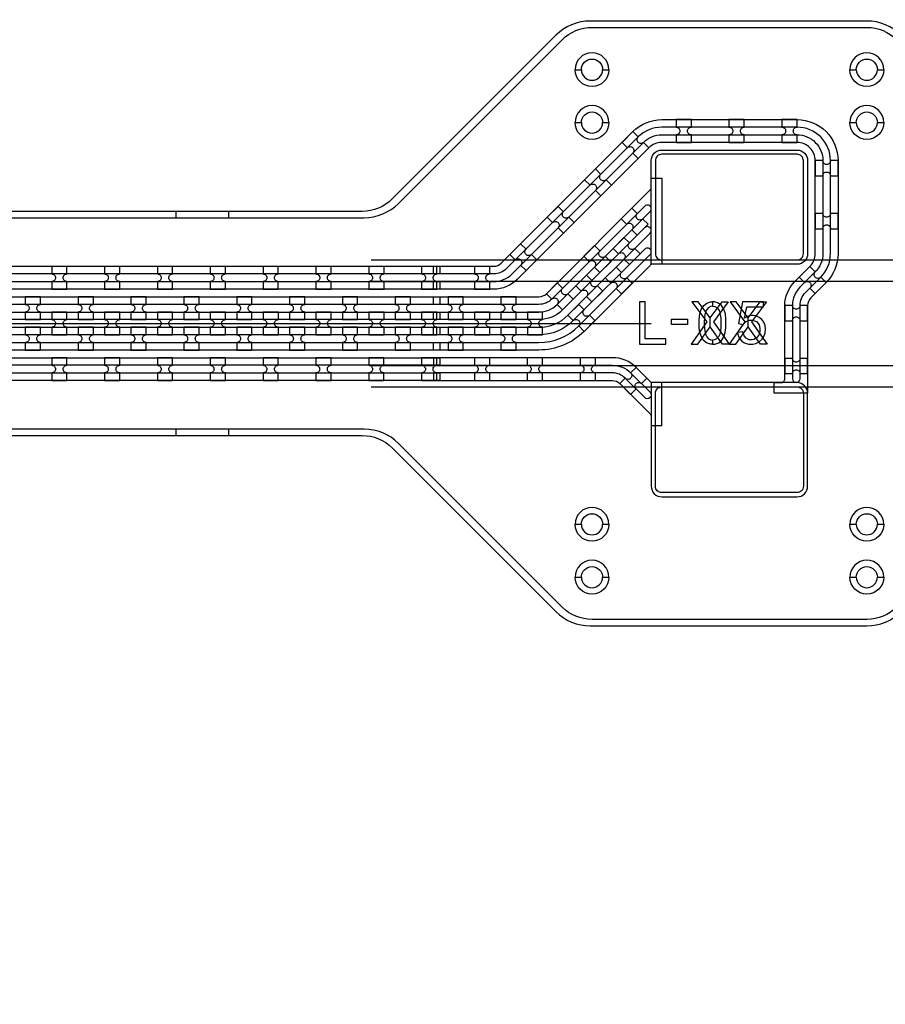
# Model space of a CAD drawing. Extents: x -63500 to 63500, y -63500 to 63500.
# Tile 76 of 256: x 17013 to 21107, y -24870 to -20213. Entities that reach past the tile are written whole.
import ezdxf

# ---------------------------------------------------------------- set-up
doc = ezdxf.new("R2010")
doc.units = 13
doc.header["$MEASUREMENT"] = 0
for name, color, linetype in [('1_Metal', 2, 'Continuous'), ('2_Electrodes', 5, 'Continuous'), ('3_Outline', 4, 'Continuous')]:
    doc.layers.add(name, color=color, linetype=linetype)

msp = doc.modelspace()

# ---------------------------------------------------------------- linework, layer by layer
for p, q in [((18674.8, -21349.7), (24020.7, -21349.7)), ((18674.8, -21449.7), (24413.2, -21449.7)), ((500, -21649.7), (19000, -21649.7)), ((19000, -21649.7), (20000, -21649.7)), ((24413.2, -21849.7), (18674.8, -21849.7)), ((18674.8, -21949.7), (23957.7, -21949.7))]:
    msp.add_line(p, q)
for points in [[(20192.7, -21547.6), (20262.5, -21642.8), (20188.5, -21747.6), (20220.2, -21747.6), (20278.6, -21665.7), (20278.6, -21622.9), (20222.1, -21547.6), (20192.7, -21547.6)], [(20364.5, -21547.6), (20294.7, -21642.8), (20368.8, -21747.6), (20337.1, -21747.6), (20278.6, -21665.7), (20278.6, -21622.9), (20335.2, -21547.6), (20364.5, -21547.6)], [(20373, -21547.6), (20442.8, -21642.8), (20368.8, -21747.6), (20400.4, -21747.6), (20458.9, -21665.7), (20458.9, -21622.9), (20402.3, -21547.6), (20373, -21547.6)], [(20544.8, -21547.6), (20475, -21642.8), (20549, -21747.6), (20517.4, -21747.6), (20458.9, -21665.7), (20458.9, -21622.9), (20515.5, -21547.6), (20544.8, -21547.6)]]:
    msp.add_lwpolyline(points, close=True)
for radius in [50000, 47500, 45000]:
    msp.add_circle((0, 0), radius)
at = {"layer": '1_Metal'}
for points in [[(-50000, 0, 1), (50000, 0), (51000, 0, -1), (-51000, 0)], [(18970, -21379.7), (19254.9, -21379.7, 0.198912), (19290.3, -21365.1), (19912.8, -20742.5, -0.198912), (20050, -20685.7), (20690, -20685.7, -0.414214), (20884, -20879.7), (20884, -21319.7, -0.198912), (20827.2, -21456.9), (20754.6, -21529.4, 0.198912), (20740, -21564.8), (20740, -21979.7), (20582, -21979.7), (20582, -21929.7), (20614, -21929.7, 0.414214), (20632, -21911.7), (20632, -21564.8, -0.198912), (20678.3, -21453), (20750.8, -21380.5, 0.198912), (20776, -21319.7), (20776, -20879.7, 0.414214), (20690, -20793.7), (20050, -20793.7, 0.198912), (19989.2, -20818.9), (19366.7, -21441.4, -0.198912), (19254.9, -21487.7), (18970, -21487.7), (18970, -21451.7), (19254.9, -21451.7, 0.198912), (19341.2, -21416), (19963.7, -20793.4, -0.198912), (20050, -20757.7), (20690, -20757.7, -0.414214), (20812, -20879.7), (20812, -21319.7, -0.198912), (20776.3, -21406), (20703.7, -21478.5, 0.198912), (20668, -21564.8), (20668, -21911.7, 1), (20704, -21911.7), (20704, -21564.8, -0.198912), (20729.2, -21504), (20801.7, -21431.4, 0.198912), (20848, -21319.7), (20848, -20879.7, 0.414214), (20690, -20721.7), (20050, -20721.7, 0.198912), (19938.3, -20768), (19315.7, -21390.5, -0.198912), (19254.9, -21415.7), (18970, -21415.7)], [(20190, -20685.7), (20118, -20685.7), (20118, -20721.7, -0.414214), (20136, -20739.7), (20136, -20739.7, -0.414214), (20118, -20757.7), (20118, -20793.7), (20190, -20793.7), (20190, -20757.7, -0.414214), (20172, -20739.7), (20172, -20739.7, -0.414214), (20190, -20721.7)], [(20440, -20685.7), (20368, -20685.7), (20368, -20721.7, -0.414214), (20386, -20739.7), (20386, -20739.7, -0.414214), (20368, -20757.7), (20368, -20793.7), (20440, -20793.7), (20440, -20757.7, -0.414214), (20422, -20739.7), (20422, -20739.7, -0.414214), (20440, -20721.7)], [(20690, -20685.7), (20618, -20685.7), (20618, -20721.7, -0.414214), (20636, -20739.7), (20636, -20739.7, -0.414214), (20618, -20757.7), (20618, -20793.7), (20690, -20793.7), (20690, -20757.7, -0.414214), (20672, -20739.7), (20672, -20739.7, -0.414214), (20690, -20721.7)], [(19912.8, -20742.5), (19861.9, -20793.4), (19887.4, -20818.9, -0.414214), (19912.8, -20818.9), (19912.8, -20818.9, -0.414214), (19912.8, -20844.3), (19938.3, -20869.8), (19989.2, -20818.9), (19963.7, -20793.4, -0.414214), (19938.3, -20793.4), (19938.3, -20793.4, -0.414214), (19938.3, -20768)], [(20690, -21369.7), (20000, -21369.7), (20000, -20879.7, -0.414214), (20050, -20829.7), (20690, -20829.7, -0.414214), (20740, -20879.7), (20740, -21319.7, -0.414214)], [(20884, -20951.7), (20884, -20879.7), (20848, -20879.7, -0.414214), (20830, -20897.7), (20830, -20897.7, -0.414214), (20812, -20879.7), (20776, -20879.7), (20776, -20951.7), (20812, -20951.7, -0.414214), (20830, -20933.7), (20830, -20933.7, -0.414214), (20848, -20951.7)], [(19736, -20919.3), (19685.1, -20970.2), (19710.6, -20995.7, -0.414214), (19736, -20995.7), (19736, -20995.7, -0.414214), (19736, -21021.1), (19761.5, -21046.6), (19812.4, -20995.7), (19787, -20970.2, -0.414214), (19761.5, -20970.2), (19761.5, -20970.2, -0.414214), (19761.5, -20944.7)], [(19969.3, -21095), (19529.7, -21534.5, -0.198912), (19468.9, -21559.7), (18970, -21559.7), (18970, -21523.7), (19468.9, -21523.7, 0.198912), (19504.3, -21509.1), (19994.7, -21018.6, 0.198912), (20000, -21005.9), (20000, -20963.3), (20050, -20963.3), (20050, -21369.7), (20007.5, -21369.7, 0.198912), (19994.7, -21375), (19682.5, -21687.2, -0.198912), (19468.9, -21775.7), (18970, -21775.7), (18970, -21739.7), (19468.9, -21739.7, 0.198912), (19657, -21661.8), (19994.7, -21324.1, 1.000004), (19969.3, -21298.6), (19631.5, -21636.3, -0.198912), (19468.9, -21703.7), (18970, -21703.7), (18970, -21667.7), (19468.9, -21667.7, 0.198912), (19606.1, -21610.9), (19994.7, -21222.2, 1.000004), (19969.3, -21196.8), (19580.6, -21585.4, -0.198912), (19468.9, -21631.7), (18970, -21631.7), (18970, -21595.7), (19468.9, -21595.7, 0.198912), (19555.2, -21560), (19994.7, -21120.4, 1.000005)], [(19559.3, -21096.1), (19508.4, -21147), (19533.8, -21172.4, -0.414214), (19559.3, -21172.4), (19559.3, -21172.4, -0.414214), (19559.3, -21197.9), (19584.7, -21223.3), (19635.6, -21172.4), (19610.2, -21147, -0.414214), (19584.7, -21147), (19584.7, -21147, -0.414214), (19584.7, -21121.5)], [(19934.2, -21231.9), (19985.1, -21181), (19959.6, -21155.5, -0.414214), (19934.2, -21155.5), (19934.2, -21155.5, -0.414214), (19934.2, -21130), (19908.7, -21104.6), (19857.8, -21155.5), (19883.3, -21181, -0.414214), (19908.7, -21181), (19908.7, -21181, -0.414214), (19908.7, -21206.4), (19934.2, -21231.9)], [(20884, -21201.7), (20884, -21129.7), (20848, -21129.7, -0.414214), (20830, -21147.7), (20830, -21147.7, -0.414214), (20812, -21129.7), (20776, -21129.7), (20776, -21201.7), (20812, -21201.7, -0.414214), (20830, -21183.7), (20830, -21183.7, -0.414214), (20848, -21201.7)], [(19382.5, -21272.8), (19331.6, -21323.8), (19357, -21349.2, -0.414214), (19382.5, -21349.2), (19382.5, -21349.2, -0.414214), (19382.5, -21374.7), (19407.9, -21400.1), (19458.9, -21349.2), (19433.4, -21323.8, -0.414214), (19407.9, -21323.8), (19407.9, -21323.8, -0.414214), (19407.9, -21298.3)], [(19896.7, -21371.2), (19947.6, -21320.3), (19922.2, -21294.8, -0.414214), (19896.7, -21294.8), (19896.7, -21294.8, -0.414214), (19896.7, -21269.3), (19871.2, -21243.9), (19820.3, -21294.8), (19845.8, -21320.3, -0.414214), (19871.2, -21320.3), (19871.2, -21320.3, -0.414214), (19871.2, -21345.7), (19896.7, -21371.2)], [(19757.4, -21408.6), (19808.3, -21357.7), (19782.9, -21332.3, -0.414214), (19757.4, -21332.3), (19757.4, -21332.3, -0.414214), (19757.4, -21306.8), (19731.9, -21281.4), (19681, -21332.3), (19706.5, -21357.7, -0.414214), (19731.9, -21357.7), (19731.9, -21357.7, -0.414214), (19731.9, -21383.2), (19757.4, -21408.6)], [(17236.1, -21379.8), (17164.1, -21379.8), (17164.1, -21415.8, -0.414214), (17182.1, -21433.8), (17182.1, -21433.8, -0.414214), (17164.1, -21451.8), (17164.1, -21487.8), (17236.1, -21487.8), (17236.1, -21451.8, -0.414214), (17218.1, -21433.8), (17218.1, -21433.8, -0.414214), (17236.1, -21415.8)], [(17486.1, -21379.8), (17414.1, -21379.8), (17414.1, -21415.8, -0.414214), (17432.1, -21433.8), (17432.1, -21433.8, -0.414214), (17414.1, -21451.8), (17414.1, -21487.8), (17486.1, -21487.8), (17486.1, -21451.8, -0.414214), (17468.1, -21433.8), (17468.1, -21433.8, -0.414214), (17486.1, -21415.8)], [(17736.1, -21379.8), (17664.1, -21379.8), (17664.1, -21415.8, -0.414214), (17682.1, -21433.8), (17682.1, -21433.8, -0.414214), (17664.1, -21451.8), (17664.1, -21487.8), (17736.1, -21487.8), (17736.1, -21451.8, -0.414214), (17718.1, -21433.8), (17718.1, -21433.8, -0.414214), (17736.1, -21415.8)], [(17986.1, -21379.8), (17914.1, -21379.8), (17914.1, -21415.8, -0.414214), (17932.1, -21433.8), (17932.1, -21433.8, -0.414214), (17914.1, -21451.8), (17914.1, -21487.8), (17986.1, -21487.8), (17986.1, -21451.8, -0.414214), (17968.1, -21433.8), (17968.1, -21433.8, -0.414214), (17986.1, -21415.8)], [(18236.1, -21379.8), (18164.1, -21379.8), (18164.1, -21415.8, -0.414214), (18182.1, -21433.8), (18182.1, -21433.8, -0.414214), (18164.1, -21451.8), (18164.1, -21487.8), (18236.1, -21487.8), (18236.1, -21451.8, -0.414214), (18218.1, -21433.8), (18218.1, -21433.8, -0.414214), (18236.1, -21415.8)], [(18486.1, -21379.8), (18414.1, -21379.8), (18414.1, -21415.8, -0.414214), (18432.1, -21433.8), (18432.1, -21433.8, -0.414214), (18414.1, -21451.8), (18414.1, -21487.8), (18486.1, -21487.8), (18486.1, -21451.8, -0.414214), (18468.1, -21433.8), (18468.1, -21433.8, -0.414214), (18486.1, -21415.8)], [(18736.1, -21379.8), (18664.1, -21379.8), (18664.1, -21415.8, -0.414214), (18682.1, -21433.8), (18682.1, -21433.8, -0.414214), (18664.1, -21451.8), (18664.1, -21487.8), (18736.1, -21487.8), (18736.1, -21451.8, -0.414214), (18718.1, -21433.8), (18718.1, -21433.8, -0.414214), (18736.1, -21415.8)], [(18986.1, -21379.8), (18914.1, -21379.8), (18914.1, -21415.8, -0.414214), (18932.1, -21433.8), (18932.1, -21433.8, -0.414214), (18914.1, -21451.8), (18914.1, -21487.8), (18986.1, -21487.8), (18986.1, -21451.8, -0.414214), (18968.1, -21433.8), (18968.1, -21433.8, -0.414214), (18986.1, -21415.8)], [(19236.1, -21379.8), (19164.1, -21379.8), (19164.1, -21415.8, -0.414214), (19182.1, -21433.8), (19182.1, -21433.8, -0.414214), (19164.1, -21451.8), (19164.1, -21487.8), (19236.1, -21487.8), (19236.1, -21451.8, -0.414214), (19218.1, -21433.8), (19218.1, -21433.8, -0.414214), (19236.1, -21415.8)], [(19782.9, -21434.1), (19808.3, -21459.6, -0.414214), (19833.8, -21459.6), (19833.8, -21459.6, -0.414214), (19833.8, -21485), (19859.2, -21510.5), (19910.1, -21459.6), (19884.7, -21434.1, -0.414214), (19859.2, -21434.1), (19859.2, -21434.1, -0.414214), (19859.2, -21408.6), (19833.8, -21383.2)], [(20699.9, -21431.4), (20725.4, -21456.9, -0.414214), (20750.8, -21456.9), (20750.8, -21456.9, -0.414214), (20750.8, -21482.3), (20776.3, -21507.8), (20827.2, -21456.9), (20801.7, -21431.4, -0.414214), (20776.3, -21431.4), (20776.3, -21431.4, -0.414214), (20776.3, -21406), (20750.8, -21380.5)], [(19580.6, -21585.4), (19631.5, -21534.5), (19606.1, -21509.1, -0.414214), (19580.6, -21509.1), (19580.6, -21509.1, -0.414214), (19580.6, -21483.6), (19555.2, -21458.1), (19504.3, -21509.1), (19529.7, -21534.5, -0.414214), (19555.2, -21534.5), (19555.2, -21534.5, -0.414214), (19555.2, -21560), (19580.6, -21585.4)], [(19719.9, -21547.9), (19770.8, -21497), (19745.4, -21471.6, -0.414214), (19719.9, -21471.6), (19719.9, -21471.6, -0.414214), (19719.9, -21446.1), (19694.5, -21420.7), (19643.6, -21471.6), (19669, -21497, -0.414214), (19694.5, -21497), (19694.5, -21497, -0.414214), (19694.5, -21522.5), (19719.9, -21547.9)], [(19000, -21559.7), (-7984, -21559.7, 0.414214), (-9824, -23399.7), (-9824, -23899.7, 0.414214), (-7984, -25739.7), (-6752, -25739.7, 0.414214), (-6734, -25721.7), (-6734, -25721.7), (-6703.4, -25721.7), (-6703.4, -25791.9), (-6733.4, -25791.9, 0.384752), (-6751.3, -25775.7), (-7984, -25775.7, -0.414214), (-9860, -23899.7), (-9860, -23399.7, -0.414214), (-7984, -21523.7), (19000, -21523.7)], [(17039.2, -21631.8), (17111.2, -21631.8), (17111.2, -21595.8, -0.414214), (17093.2, -21577.8), (17093.2, -21577.8, -0.414214), (17111.2, -21559.8), (17111.2, -21523.8), (17039.2, -21523.8), (17039.2, -21559.8, -0.414214), (17057.2, -21577.8), (17057.2, -21577.8, -0.414214), (17039.2, -21595.8), (17039.2, -21631.8)], [(17289.2, -21631.8), (17361.2, -21631.8), (17361.2, -21595.8, -0.414214), (17343.2, -21577.8), (17343.2, -21577.8, -0.414214), (17361.2, -21559.8), (17361.2, -21523.8), (17289.2, -21523.8), (17289.2, -21559.8, -0.414214), (17307.2, -21577.8), (17307.2, -21577.8, -0.414214), (17289.2, -21595.8), (17289.2, -21631.8)], [(17539.2, -21631.8), (17611.2, -21631.8), (17611.2, -21595.8, -0.414214), (17593.2, -21577.8), (17593.2, -21577.8, -0.414214), (17611.2, -21559.8), (17611.2, -21523.8), (17539.2, -21523.8), (17539.2, -21559.8, -0.414214), (17557.2, -21577.8), (17557.2, -21577.8, -0.414214), (17539.2, -21595.8), (17539.2, -21631.8)], [(17789.2, -21631.8), (17861.2, -21631.8), (17861.2, -21595.8, -0.414214), (17843.2, -21577.8), (17843.2, -21577.8, -0.414214), (17861.2, -21559.8), (17861.2, -21523.8), (17789.2, -21523.8), (17789.2, -21559.8, -0.414214), (17807.2, -21577.8), (17807.2, -21577.8, -0.414214), (17789.2, -21595.8), (17789.2, -21631.8)], [(18039.2, -21631.8), (18111.2, -21631.8), (18111.2, -21595.8, -0.414214), (18093.2, -21577.8), (18093.2, -21577.8, -0.414214), (18111.2, -21559.8), (18111.2, -21523.8), (18039.2, -21523.8), (18039.2, -21559.8, -0.414214), (18057.2, -21577.8), (18057.2, -21577.8, -0.414214), (18039.2, -21595.8), (18039.2, -21631.8)], [(18289.2, -21631.8), (18361.2, -21631.8), (18361.2, -21595.8, -0.414214), (18343.2, -21577.8), (18343.2, -21577.8, -0.414214), (18361.2, -21559.8), (18361.2, -21523.8), (18289.2, -21523.8), (18289.2, -21559.8, -0.414214), (18307.2, -21577.8), (18307.2, -21577.8, -0.414214), (18289.2, -21595.8), (18289.2, -21631.8)], [(18539.2, -21631.8), (18611.2, -21631.8), (18611.2, -21595.8, -0.414214), (18593.2, -21577.8), (18593.2, -21577.8, -0.414214), (18611.2, -21559.8), (18611.2, -21523.8), (18539.2, -21523.8), (18539.2, -21559.8, -0.414214), (18557.2, -21577.8), (18557.2, -21577.8, -0.414214), (18539.2, -21595.8), (18539.2, -21631.8)], [(18789.2, -21631.8), (18861.2, -21631.8), (18861.2, -21595.8, -0.414214), (18843.2, -21577.8), (18843.2, -21577.8, -0.414214), (18861.2, -21559.8), (18861.2, -21523.8), (18789.2, -21523.8), (18789.2, -21559.8, -0.414214), (18807.2, -21577.8), (18807.2, -21577.8, -0.414214), (18789.2, -21595.8), (18789.2, -21631.8)], [(19039.2, -21631.8), (19111.2, -21631.8), (19111.2, -21595.8, -0.414214), (19093.2, -21577.8), (19093.2, -21577.8, -0.414214), (19111.2, -21559.8), (19111.2, -21523.8), (19039.2, -21523.8), (19039.2, -21559.8, -0.414214), (19057.2, -21577.8), (19057.2, -21577.8, -0.414214), (19039.2, -21595.8), (19039.2, -21631.8)], [(19289.2, -21631.8), (19361.2, -21631.8), (19361.2, -21595.8, -0.414214), (19343.2, -21577.8), (19343.2, -21577.8, -0.414214), (19361.2, -21559.8), (19361.2, -21523.8), (19289.2, -21523.8), (19289.2, -21559.8, -0.414214), (19307.2, -21577.8), (19307.2, -21577.8, -0.414214), (19289.2, -21595.8), (19289.2, -21631.8)], [(19000, -21631.7), (18596, -21631.7), (18596, -21631.7), (-7984, -21631.7, 0.414214), (-9752, -23399.7), (-9752, -23899.7, 0.414214), (-7984, -25667.7), (-6752, -25667.7, 0.414214), (-6734, -25649.7), (-6734, -25649.7), (-6703.4, -25649.7), (-6703.4, -25721.7), (-6734, -25721.7, 0.414214), (-6752, -25703.7), (-7984, -25703.7, -0.414214), (-9788, -23899.7), (-9788, -23399.7, -0.414214), (-7984, -21595.7), (18596, -21595.7), (19000, -21595.7)], [(17164.2, -21703.8), (17236.2, -21703.8), (17236.2, -21667.8, -0.414214), (17218.2, -21649.8), (17218.2, -21649.8, -0.414214), (17236.2, -21631.8), (17236.2, -21595.8), (17164.2, -21595.8), (17164.2, -21631.8, -0.414214), (17182.2, -21649.8), (17182.2, -21649.8, -0.414214), (17164.2, -21667.8), (17164.2, -21703.8)], [(17414.2, -21703.8), (17486.2, -21703.8), (17486.2, -21667.8, -0.414214), (17468.2, -21649.8), (17468.2, -21649.8, -0.414214), (17486.2, -21631.8), (17486.2, -21595.8), (17414.2, -21595.8), (17414.2, -21631.8, -0.414214), (17432.2, -21649.8), (17432.2, -21649.8, -0.414214), (17414.2, -21667.8), (17414.2, -21703.8)], [(17664.2, -21703.8), (17736.2, -21703.8), (17736.2, -21667.8, -0.414214), (17718.2, -21649.8), (17718.2, -21649.8, -0.414214), (17736.2, -21631.8), (17736.2, -21595.8), (17664.2, -21595.8), (17664.2, -21631.8, -0.414214), (17682.2, -21649.8), (17682.2, -21649.8, -0.414214), (17664.2, -21667.8), (17664.2, -21703.8)], [(17914.2, -21703.8), (17986.2, -21703.8), (17986.2, -21667.8, -0.414214), (17968.2, -21649.8), (17968.2, -21649.8, -0.414214), (17986.2, -21631.8), (17986.2, -21595.8), (17914.2, -21595.8), (17914.2, -21631.8, -0.414214), (17932.2, -21649.8), (17932.2, -21649.8, -0.414214), (17914.2, -21667.8), (17914.2, -21703.8)], [(18164.2, -21703.8), (18236.2, -21703.8), (18236.2, -21667.8, -0.414214), (18218.2, -21649.8), (18218.2, -21649.8, -0.414214), (18236.2, -21631.8), (18236.2, -21595.8), (18164.2, -21595.8), (18164.2, -21631.8, -0.414214), (18182.2, -21649.8), (18182.2, -21649.8, -0.414214), (18164.2, -21667.8), (18164.2, -21703.8)], [(18414.2, -21703.8), (18486.2, -21703.8), (18486.2, -21667.8, -0.414214), (18468.2, -21649.8), (18468.2, -21649.8, -0.414214), (18486.2, -21631.8), (18486.2, -21595.8), (18414.2, -21595.8), (18414.2, -21631.8, -0.414214), (18432.2, -21649.8), (18432.2, -21649.8, -0.414214), (18414.2, -21667.8), (18414.2, -21703.8)], [(18664.2, -21703.8), (18736.2, -21703.8), (18736.2, -21667.8, -0.414214), (18718.2, -21649.8), (18718.2, -21649.8, -0.414214), (18736.2, -21631.8), (18736.2, -21595.8), (18664.2, -21595.8), (18664.2, -21631.8, -0.414214), (18682.2, -21649.8), (18682.2, -21649.8, -0.414214), (18664.2, -21667.8), (18664.2, -21703.8)], [(18914.2, -21703.8), (18986.2, -21703.8), (18986.2, -21667.8, -0.414214), (18968.2, -21649.8), (18968.2, -21649.8, -0.414214), (18986.2, -21631.8), (18986.2, -21595.8), (18914.2, -21595.8), (18914.2, -21631.8, -0.414214), (18932.2, -21649.8), (18932.2, -21649.8, -0.414214), (18914.2, -21667.8), (18914.2, -21703.8)], [(19164.2, -21703.8), (19236.2, -21703.8), (19236.2, -21667.8, -0.414214), (19218.2, -21649.8), (19218.2, -21649.8, -0.414214), (19236.2, -21631.8), (19236.2, -21595.8), (19164.2, -21595.8), (19164.2, -21631.8, -0.414214), (19182.2, -21649.8), (19182.2, -21649.8, -0.414214), (19164.2, -21667.8), (19164.2, -21703.8)], [(19414.2, -21703.8), (19486.2, -21703.8), (19486.2, -21667.8, -0.414214), (19468.2, -21649.8), (19468.2, -21649.8, -0.414214), (19486.2, -21631.8), (19486.2, -21595.8), (19414.2, -21595.8), (19414.2, -21631.8, -0.414214), (19432.2, -21649.8), (19432.2, -21649.8, -0.414214), (19414.2, -21667.8), (19414.2, -21703.8)], [(19606.1, -21610.9), (19631.5, -21636.3, -0.414214), (19657, -21636.3), (19657, -21636.3, -0.414214), (19657, -21661.8), (19682.5, -21687.2), (19733.4, -21636.3), (19707.9, -21610.9, -0.414214), (19682.5, -21610.9), (19682.5, -21610.9, -0.414214), (19682.5, -21585.4), (19657, -21560)], [(20740, -21636.8), (20740, -21564.8), (20704, -21564.8, -0.414214), (20686, -21582.8), (20686, -21582.8, -0.414214), (20668, -21564.8), (20632, -21564.8), (20632, -21636.8), (20668, -21636.8, -0.414214), (20686, -21618.8), (20686, -21618.8, -0.414214), (20704, -21636.8)], [(19000, -21703.7), (18596, -21703.7), (-7984, -21703.7, 0.414214), (-9680, -23399.7), (-9680, -23899.7, 0.414214), (-7984, -25595.7), (-6752, -25595.7, 0.414214), (-6734, -25577.7), (-6734, -25577.7), (-6703.4, -25577.7), (-6703.4, -25649.7), (-6734, -25649.7, 0.414214), (-6752, -25631.7), (-7984, -25631.7, -0.414214), (-9716, -23899.7), (-9716, -23399.7, -0.414214), (-7984, -21667.7), (18596, -21667.7), (19000, -21667.7)], [(17039.2, -21667.8), (17039.2, -21703.8, -0.414214), (17057.2, -21721.8), (17057.2, -21721.8, -0.414214), (17039.2, -21739.8), (17039.2, -21775.8), (17111.2, -21775.8), (17111.2, -21739.8, -0.414214), (17093.2, -21721.8), (17093.2, -21721.8, -0.414214), (17111.2, -21703.8), (17111.2, -21667.8)], [(17289.2, -21667.8), (17289.2, -21703.8, -0.414214), (17307.2, -21721.8), (17307.2, -21721.8, -0.414214), (17289.2, -21739.8), (17289.2, -21775.8), (17361.2, -21775.8), (17361.2, -21739.8, -0.414214), (17343.2, -21721.8), (17343.2, -21721.8, -0.414214), (17361.2, -21703.8), (17361.2, -21667.8)], [(17539.2, -21667.8), (17539.2, -21703.8, -0.414214), (17557.2, -21721.8), (17557.2, -21721.8, -0.414214), (17539.2, -21739.8), (17539.2, -21775.8), (17611.2, -21775.8), (17611.2, -21739.8, -0.414214), (17593.2, -21721.8), (17593.2, -21721.8, -0.414214), (17611.2, -21703.8), (17611.2, -21667.8)], [(17789.2, -21667.8), (17789.2, -21703.8, -0.414214), (17807.2, -21721.8), (17807.2, -21721.8, -0.414214), (17789.2, -21739.8), (17789.2, -21775.8), (17861.2, -21775.8), (17861.2, -21739.8, -0.414214), (17843.2, -21721.8), (17843.2, -21721.8, -0.414214), (17861.2, -21703.8), (17861.2, -21667.8)], [(18039.2, -21667.8), (18039.2, -21703.8, -0.414214), (18057.2, -21721.8), (18057.2, -21721.8, -0.414214), (18039.2, -21739.8), (18039.2, -21775.8), (18111.2, -21775.8), (18111.2, -21739.8, -0.414214), (18093.2, -21721.8), (18093.2, -21721.8, -0.414214), (18111.2, -21703.8), (18111.2, -21667.8)], [(18289.2, -21667.8), (18289.2, -21703.8, -0.414214), (18307.2, -21721.8), (18307.2, -21721.8, -0.414214), (18289.2, -21739.8), (18289.2, -21775.8), (18361.2, -21775.8), (18361.2, -21739.8, -0.414214), (18343.2, -21721.8), (18343.2, -21721.8, -0.414214), (18361.2, -21703.8), (18361.2, -21667.8)], [(18539.2, -21667.8), (18539.2, -21703.8, -0.414214), (18557.2, -21721.8), (18557.2, -21721.8, -0.414214), (18539.2, -21739.8), (18539.2, -21775.8), (18611.2, -21775.8), (18611.2, -21739.8, -0.414214), (18593.2, -21721.8), (18593.2, -21721.8, -0.414214), (18611.2, -21703.8), (18611.2, -21667.8)], [(18789.2, -21667.8), (18789.2, -21703.8, -0.414214), (18807.2, -21721.8), (18807.2, -21721.8, -0.414214), (18789.2, -21739.8), (18789.2, -21775.8), (18861.2, -21775.8), (18861.2, -21739.8, -0.414214), (18843.2, -21721.8), (18843.2, -21721.8, -0.414214), (18861.2, -21703.8), (18861.2, -21667.8)], [(19039.2, -21667.8), (19039.2, -21703.8, -0.414214), (19057.2, -21721.8), (19057.2, -21721.8, -0.414214), (19039.2, -21739.8), (19039.2, -21775.8), (19111.2, -21775.8), (19111.2, -21739.8, -0.414214), (19093.2, -21721.8), (19093.2, -21721.8, -0.414214), (19111.2, -21703.8), (19111.2, -21667.8)], [(19289.2, -21667.8), (19289.2, -21703.8, -0.414214), (19307.2, -21721.8), (19307.2, -21721.8, -0.414214), (19289.2, -21739.8), (19289.2, -21775.8), (19361.2, -21775.8), (19361.2, -21739.8, -0.414214), (19343.2, -21721.8), (19343.2, -21721.8, -0.414214), (19361.2, -21703.8), (19361.2, -21667.8)], [(19000, -21775.7), (18596, -21775.7), (-7984, -21775.7, 0.414214), (-9608, -23399.7), (-9608, -23899.7, 0.414214), (-7984, -25523.7), (-6751.3, -25523.7, 0.384752), (-6733.4, -25507.5), (-6703.4, -25507.5), (-6703.4, -25577.7), (-6734, -25577.7, 0.414214), (-6752, -25559.7), (-7984, -25559.7, -0.414214), (-9644, -23899.7), (-9644, -23399.7, -0.414214), (-7984, -21739.7), (18596, -21739.7), (19000, -21739.7)], [(17236, -21811.8), (17164, -21811.8), (17164, -21847.8, -0.414214), (17182, -21865.8), (17182, -21865.8, -0.414214), (17164, -21883.8), (17164, -21919.8), (17236, -21919.8), (17236, -21883.8, -0.414214), (17218, -21865.8), (17218, -21865.8, -0.414214), (17236, -21847.8)], [(17486, -21811.8), (17414, -21811.8), (17414, -21847.8, -0.414214), (17432, -21865.8), (17432, -21865.8, -0.414214), (17414, -21883.8), (17414, -21919.8), (17486, -21919.8), (17486, -21883.8, -0.414214), (17468, -21865.8), (17468, -21865.8, -0.414214), (17486, -21847.8)], [(17736, -21811.8), (17664, -21811.8), (17664, -21847.8, -0.414214), (17682, -21865.8), (17682, -21865.8, -0.414214), (17664, -21883.8), (17664, -21919.8), (17736, -21919.8), (17736, -21883.8, -0.414214), (17718, -21865.8), (17718, -21865.8, -0.414214), (17736, -21847.8)], [(17986, -21811.8), (17914, -21811.8), (17914, -21847.8, -0.414214), (17932, -21865.8), (17932, -21865.8, -0.414214), (17914, -21883.8), (17914, -21919.8), (17986, -21919.8), (17986, -21883.8, -0.414214), (17968, -21865.8), (17968, -21865.8, -0.414214), (17986, -21847.8)], [(18236, -21811.8), (18164, -21811.8), (18164, -21847.8, -0.414214), (18182, -21865.8), (18182, -21865.8, -0.414214), (18164, -21883.8), (18164, -21919.8), (18236, -21919.8), (18236, -21883.8, -0.414214), (18218, -21865.8), (18218, -21865.8, -0.414214), (18236, -21847.8)], [(18486, -21811.8), (18414, -21811.8), (18414, -21847.8, -0.414214), (18432, -21865.8), (18432, -21865.8, -0.414214), (18414, -21883.8), (18414, -21919.8), (18486, -21919.8), (18486, -21883.8, -0.414214), (18468, -21865.8), (18468, -21865.8, -0.414214), (18486, -21847.8)], [(18736, -21811.8), (18664, -21811.8), (18664, -21847.8, -0.414214), (18682, -21865.8), (18682, -21865.8, -0.414214), (18664, -21883.8), (18664, -21919.8), (18736, -21919.8), (18736, -21883.8, -0.414214), (18718, -21865.8), (18718, -21865.8, -0.414214), (18736, -21847.8)], [(18986, -21811.8), (18914, -21811.8), (18914, -21847.8, -0.414214), (18932, -21865.8), (18932, -21865.8, -0.414214), (18914, -21883.8), (18914, -21919.8), (18986, -21919.8), (18986, -21883.8, -0.414214), (18968, -21865.8), (18968, -21865.8, -0.414214), (18986, -21847.8)], [(18970, -21847.7), (19816.6, -21847.7, -0.198912), (19902.8, -21883.4), (19994.7, -21975.3, -1), (19969.3, -22000.8), (19877.4, -21908.9, 0.198912), (19816.6, -21883.7), (18970, -21883.7), (18970, -21919.7), (19816.6, -21919.7, -0.198912), (19851.9, -21934.3), (19994.7, -22077.2, -0.198912), (20000, -22089.9), (20000, -22132.4), (20050, -22132.4), (20050, -21929.7), (20007.5, -21929.7, -0.198912), (19994.7, -21924.4), (19928.3, -21858, 0.198912), (19816.6, -21811.7), (18970, -21811.7)], [(19236, -21811.8), (19164, -21811.8), (19164, -21847.8, -0.414214), (19182, -21865.8), (19182, -21865.8, -0.414214), (19164, -21883.8), (19164, -21919.8), (19236, -21919.8), (19236, -21883.8, -0.414214), (19218, -21865.8), (19218, -21865.8, -0.414214), (19236, -21847.8)], [(19486, -21811.8), (19414, -21811.8), (19414, -21847.8, -0.414214), (19432, -21865.8), (19432, -21865.8, -0.414214), (19414, -21883.8), (19414, -21919.8), (19486, -21919.8), (19486, -21883.8, -0.414214), (19468, -21865.8), (19468, -21865.8, -0.414214), (19486, -21847.8)], [(19736, -21811.8), (19664, -21811.8), (19664, -21847.8, -0.414214), (19682, -21865.8), (19682, -21865.8, -0.414214), (19664, -21883.8), (19664, -21919.8), (19736, -21919.8), (19736, -21883.8, -0.414214), (19718, -21865.8), (19718, -21865.8, -0.414214), (19736, -21847.8)], [(20740, -21886.8), (20740, -21814.8), (20704, -21814.8, -0.414214), (20686, -21832.8), (20686, -21832.8, -0.414214), (20668, -21814.8), (20632, -21814.8), (20632, -21886.8), (20668, -21886.8, -0.414214), (20686, -21868.8), (20686, -21868.8, -0.414214), (20704, -21886.8)], [(19979.2, -21908.9), (19928.3, -21858), (19902.8, -21883.4, -0.414214), (19902.8, -21908.9), (19902.8, -21908.9, -0.414214), (19877.4, -21908.9), (19851.9, -21934.3), (19902.8, -21985.3), (19928.3, -21959.8, -0.414214), (19928.3, -21934.3), (19928.3, -21934.3, -0.414214), (19953.7, -21934.3)], [(20690, -21929.7), (20000, -21929.7), (20000, -22419.7, 0.414214), (20050, -22469.7), (20690, -22469.7, 0.414214), (20740, -22419.7), (20740, -21979.7, 0.414214)]]:
    msp.add_lwpolyline(points, format="xyb", close=True, dxfattribs=at)
for points in [[(-7984.1, -21379.7), (18596, -21379.7), (19000, -21379.7), (19000, -21415.7), (18596, -21415.7), (-7984, -21415.7, 0.414214)], [(-7984, -21451.7), (18596, -21451.7), (19000, -21451.7), (19000, -21487.7), (18596, -21487.7), (-7984.1, -21487.7, 0.414214)], [(-7984.1, -21811.7), (18596, -21811.7), (19000, -21811.7), (19000, -21847.7), (18596, -21847.7), (-7984, -21847.7, 0.414214)], [(-7984, -21883.7), (18596, -21883.7), (19000, -21883.7), (19000, -21919.7), (18596, -21919.7), (18596, -21919.7), (-7984.1, -21919.7, 0.414214)]]:
    msp.add_lwpolyline(points, format="xyb", dxfattribs=at)
for points in [[(19971.2, -21723.1), (19971.2, -21547.6), (19944.4, -21547.6), (19944.4, -21747.6), (20069.6, -21747.6), (20069.6, -21723.1), (19971.2, -21723.1)], [(20290.5, -21747.6), (20280.4, -21747.6), (20260.8, -21741.3), (20248, -21729.9), (20237.4, -21713.8), (20230.5, -21692.5), (20227.5, -21670.3), (20227.5, -21629.8), (20230.1, -21605), (20237, -21583.8), (20249, -21564.9), (20263.7, -21553.5), (20280.2, -21547.6), (20290.5, -21547.6), (20290.5, -21567.3), (20280.5, -21568.9), (20269.2, -21575.2), (20259.4, -21589.1), (20254.3, -21607.9), (20252.1, -21624.1), (20251.2, -21640.1), (20251.2, -21655.8), (20252, -21670.5), (20253.6, -21684.9), (20257, -21700.6), (20262.8, -21712.9), (20271.8, -21722.3), (20281.4, -21727.1), (20290.5, -21728.6)], [(20290.5, -21747.6), (20300.7, -21747.6), (20320.2, -21741.3), (20333, -21729.9), (20343.6, -21713.8), (20350.5, -21692.5), (20353.6, -21670.3), (20353.6, -21629.8), (20350.9, -21605), (20344, -21583.8), (20332, -21564.9), (20317.4, -21553.5), (20300.9, -21547.6), (20290.5, -21547.6), (20290.5, -21567.3), (20300.5, -21568.9), (20311.8, -21575.2), (20321.6, -21589.1), (20326.8, -21607.9), (20328.9, -21624.1), (20329.9, -21640.1), (20329.9, -21655.8), (20329.1, -21670.5), (20327.5, -21684.9), (20324.1, -21700.6), (20318.3, -21712.9), (20309.2, -21722.3), (20299.7, -21727.1), (20290.5, -21728.6)], [(20531.1, -21571.5), (20531.1, -21547.6), (20432.1, -21547.6), (20413.1, -21650.4), (20435, -21654.1), (20448.5, -21639.9), (20465.4, -21633.9), (20478.2, -21633.9), (20497.8, -21641.3), (20510.6, -21657.1), (20514.3, -21674), (20514.3, -21687.5), (20509.2, -21705.4), (20498.4, -21717.9), (20485.3, -21726.3), (20474.3, -21727.9), (20462.7, -21726.9), (20448.6, -21720.2), (20439.2, -21708.3), (20433.9, -21690.2), (20408.2, -21692.5), (20411.4, -21708.3), (20418.6, -21722.6), (20428, -21733.6), (20441.6, -21742), (20459.5, -21747.6), (20480.6, -21747.6), (20495, -21744.8), (20511.3, -21736.8), (20524.3, -21724.5), (20533.2, -21710.8), (20538.9, -21694), (20540.5, -21677.1), (20538.4, -21659.7), (20532.5, -21643.3), (20522.9, -21631.2), (20510.4, -21620.9), (20495.9, -21614.5), (20483.1, -21612.8), (20473.7, -21612.8), (20464.7, -21614.2), (20454.8, -21617.4), (20440.9, -21625.1), (20451.6, -21571.6), (20531.1, -21571.5)], [(20171.2, -21629.3), (20171.2, -21654.2), (20096.1, -21654.2), (20096.1, -21629.3), (20171.2, -21629.3)]]:
    msp.add_lwpolyline(points, close=True, dxfattribs=at)
at = {"layer": '2_Electrodes'}
for points in [[(47500, 0, -1), (-47500, 0), (-51000, 0, 1), (51000, 0)], [(19800, -20449.7, 1), (19640, -20449.7), (19670, -20449.7, -1), (19770, -20449.7)], [(19800, -20449.7, 1), (19640, -20449.7), (19670, -20449.7, -1), (19770, -20449.7)], [(21100, -20449.7, 1), (20940, -20449.7), (20970, -20449.7, -1), (21070, -20449.7)], [(21100, -20449.7, 1), (20940, -20449.7), (20970, -20449.7, -1), (21070, -20449.7)], [(19800, -20449.7, -1), (19640, -20449.7), (19670, -20449.7, 1), (19770, -20449.7)], [(19800, -20449.7, -1), (19640, -20449.7), (19670, -20449.7, 1), (19770, -20449.7)], [(21100, -20449.7, -1), (20940, -20449.7), (20970, -20449.7, 1), (21070, -20449.7)], [(21100, -20449.7, -1), (20940, -20449.7), (20970, -20449.7, 1), (21070, -20449.7)], [(19800, -20699.7, 1), (19640, -20699.7), (19670, -20699.7, -1), (19770, -20699.7)], [(19800, -20699.7, 1), (19640, -20699.7), (19670, -20699.7, -1), (19770, -20699.7)], [(21100, -20699.7, 1), (20940, -20699.7), (20970, -20699.7, -1), (21070, -20699.7)], [(21100, -20699.7, 1), (20940, -20699.7), (20970, -20699.7, -1), (21070, -20699.7)], [(19800, -20699.7, -1), (19640, -20699.7), (19670, -20699.7, 1), (19770, -20699.7)], [(19800, -20699.7, -1), (19640, -20699.7), (19670, -20699.7, 1), (19770, -20699.7)], [(21100, -20699.7, -1), (20940, -20699.7), (20970, -20699.7, 1), (21070, -20699.7)], [(21100, -20699.7, -1), (20940, -20699.7), (20970, -20699.7, 1), (21070, -20699.7)], [(20690, -20849.7), (20050, -20849.7, 0.414214), (20020, -20879.7), (20020, -21319.7, 0.414214), (20050, -21349.7), (20690, -21349.7, 0.414214), (20720, -21319.7), (20720, -20879.7, 0.414214)], [(-9933.4, -25419.7), (-9933.4, -25449.7, 0.610914), (-9811.5, -25212.2, -0.156977), (-10234, -23899.7), (-10234, -23399.7, -0.414214), (-7984, -21149.7), (18001.8, -21149.7), (18001.8, -21119.7), (-7984, -21119.7, 0.414214), (-10264, -23399.7), (-10264, -23899.7, 0.156977), (-9835.9, -25229.7, -0.610914)], [(20690, -22449.7), (20050, -22449.7, -0.414214), (20020, -22419.7), (20020, -21979.7, -0.414214), (20050, -21949.7), (20690, -21949.7, -0.414214), (20720, -21979.7), (20720, -22419.7, -0.414214)], [(19800, -22599.7, 1), (19640, -22599.7), (19670, -22599.7, -1), (19770, -22599.7)], [(19800, -22599.7, 1), (19640, -22599.7), (19670, -22599.7, -1), (19770, -22599.7)], [(21100, -22599.7, 1), (20940, -22599.7), (20970, -22599.7, -1), (21070, -22599.7)], [(21100, -22599.7, 1), (20940, -22599.7), (20970, -22599.7, -1), (21070, -22599.7)], [(19800, -22599.7, -1), (19640, -22599.7), (19670, -22599.7, 1), (19770, -22599.7)], [(19800, -22599.7, -1), (19640, -22599.7), (19670, -22599.7, 1), (19770, -22599.7)], [(21100, -22599.7, -1), (20940, -22599.7), (20970, -22599.7, 1), (21070, -22599.7)], [(21100, -22599.7, -1), (20940, -22599.7), (20970, -22599.7, 1), (21070, -22599.7)], [(19800, -22849.7, 1), (19640, -22849.7), (19670, -22849.7, -1), (19770, -22849.7)], [(19800, -22849.7, 1), (19640, -22849.7), (19670, -22849.7, -1), (19770, -22849.7)], [(21100, -22849.7, 1), (20940, -22849.7), (20970, -22849.7, -1), (21070, -22849.7)], [(21100, -22849.7, 1), (20940, -22849.7), (20970, -22849.7, -1), (21070, -22849.7)], [(19800, -22849.7, -1), (19640, -22849.7), (19670, -22849.7, 1), (19770, -22849.7)], [(19800, -22849.7, -1), (19640, -22849.7), (19670, -22849.7, 1), (19770, -22849.7)], [(21100, -22849.7, -1), (20940, -22849.7), (20970, -22849.7, 1), (21070, -22849.7)], [(21100, -22849.7, -1), (20940, -22849.7), (20970, -22849.7, 1), (21070, -22849.7)], [(19087.8, -25404.7, 0.127017), (17984, -25119.7), (17228, -25119.7, -0.414214), (16958, -24849.7), (16958, -23439.7, 0.414214), (16614, -23095.7), (9814, -23095.7, 0.414214), (9470, -23439.7), (9470, -25299.7, -0.414214), (9350, -25419.7), (9350, -25449.7, 0.414214), (9500, -25299.7), (9500, -23439.7, -0.414214), (9814, -23125.7), (16614, -23125.7, -0.414214), (16928, -23439.7), (16928, -24849.7, 0.414214), (17228, -25149.7), (17984, -25149.7, -0.127017), (19073.3, -25430.9, 0.127017), (19145.9, -25449.7), (19145.9, -25419.7, -0.127017)]]:
    msp.add_lwpolyline(points, format="xyb", close=True, dxfattribs=at)
for points in [[(21250, -20449.7, 0.414214), (21020, -20219.7), (19711.5, -20219.7, 0.198912), (19548.9, -20287.1), (18774.8, -21061.1, -0.198912), (18633.4, -21119.7), (17751.8, -21119.7), (17751.8, -21149.7), (18641.9, -21149.7, 0.198912), (18804.5, -21082.3), (19578.6, -20308.3, -0.198912), (19720, -20249.7), (21020, -20249.7, -0.414214), (21220, -20449.7)], [(-7984, -22179.7), (18001.8, -22179.7), (18001.8, -22149.7), (-7984, -22149.7, 0.414214)], [(21220, -22849.7, -0.414214), (21020, -23049.7), (19720, -23049.7, -0.198912), (19578.6, -22991.1), (18804.5, -22217.1, 0.198912), (18641.9, -22149.7), (17751.8, -22149.7), (17751.8, -22179.7), (18633.4, -22179.7, -0.198912), (18774.8, -22238.3), (19548.9, -23012.3, 0.198912), (19711.5, -23079.7), (21020, -23079.7, 0.414214), (21250, -22849.7)]]:
    msp.add_lwpolyline(points, format="xyb", dxfattribs=at)
at = {"layer": '3_Outline'}
for points in [[(47500, 0, -1), (-47500, 0), (-51000, 0, 1), (51000, 0)], [(19800, -20449.7, 1), (19640, -20449.7), (19670, -20449.7, -1), (19770, -20449.7)], [(21100, -20449.7, 1), (20940, -20449.7), (20970, -20449.7, -1), (21070, -20449.7)], [(19800, -20449.7, -1), (19640, -20449.7), (19670, -20449.7, 1), (19770, -20449.7)], [(21100, -20449.7, -1), (20940, -20449.7), (20970, -20449.7, 1), (21070, -20449.7)], [(19800, -20699.7, 1), (19640, -20699.7), (19670, -20699.7, -1), (19770, -20699.7)], [(21100, -20699.7, 1), (20940, -20699.7), (20970, -20699.7, -1), (21070, -20699.7)], [(19800, -20699.7, -1), (19640, -20699.7), (19670, -20699.7, 1), (19770, -20699.7)], [(21100, -20699.7, -1), (20940, -20699.7), (20970, -20699.7, 1), (21070, -20699.7)], [(-9933.4, -25419.7), (-9933.4, -25449.7, 0.610914), (-9811.5, -25212.2, -0.156977), (-10234, -23899.7), (-10234, -23399.7, -0.414214), (-7984, -21149.7), (18001.8, -21149.7), (18001.8, -21119.7), (-7984, -21119.7, 0.414214), (-10264, -23399.7), (-10264, -23899.7, 0.156977), (-9835.9, -25229.7, -0.610914)], [(19800, -22599.7, 1), (19640, -22599.7), (19670, -22599.7, -1), (19770, -22599.7)], [(21100, -22599.7, 1), (20940, -22599.7), (20970, -22599.7, -1), (21070, -22599.7)], [(19800, -22599.7, -1), (19640, -22599.7), (19670, -22599.7, 1), (19770, -22599.7)], [(21100, -22599.7, -1), (20940, -22599.7), (20970, -22599.7, 1), (21070, -22599.7)], [(19800, -22849.7, 1), (19640, -22849.7), (19670, -22849.7, -1), (19770, -22849.7)], [(21100, -22849.7, 1), (20940, -22849.7), (20970, -22849.7, -1), (21070, -22849.7)], [(19800, -22849.7, -1), (19640, -22849.7), (19670, -22849.7, 1), (19770, -22849.7)], [(21100, -22849.7, -1), (20940, -22849.7), (20970, -22849.7, 1), (21070, -22849.7)], [(19087.8, -25404.7, 0.127017), (17984, -25119.7), (17228, -25119.7, -0.414214), (16958, -24849.7), (16958, -23439.7, 0.414214), (16614, -23095.7), (9814, -23095.7, 0.414214), (9470, -23439.7), (9470, -25299.7, -0.414214), (9350, -25419.7), (9350, -25449.7, 0.414214), (9500, -25299.7), (9500, -23439.7, -0.414214), (9814, -23125.7), (16614, -23125.7, -0.414214), (16928, -23439.7), (16928, -24849.7, 0.414214), (17228, -25149.7), (17984, -25149.7, -0.127017), (19073.3, -25430.9, 0.127017), (19145.9, -25449.7), (19145.9, -25419.7, -0.127017)]]:
    msp.add_lwpolyline(points, format="xyb", close=True, dxfattribs=at)
for points in [[(21250, -20449.7, 0.414214), (21020, -20219.7), (19711.5, -20219.7, 0.198912), (19548.9, -20287.1), (18774.8, -21061.1, -0.198912), (18633.4, -21119.7), (17751.8, -21119.7), (17751.8, -21149.7), (18641.9, -21149.7, 0.198912), (18804.5, -21082.3), (19578.6, -20308.3, -0.198912), (19720, -20249.7), (21020, -20249.7, -0.414214), (21220, -20449.7)], [(-7984, -22179.7), (18001.8, -22179.7), (18001.8, -22149.7), (-7984, -22149.7, 0.414214)], [(21220, -22849.7, -0.414214), (21020, -23049.7), (19720, -23049.7, -0.198912), (19578.6, -22991.1), (18804.5, -22217.1, 0.198912), (18641.9, -22149.7), (17751.8, -22149.7), (17751.8, -22179.7), (18633.4, -22179.7, -0.198912), (18774.8, -22238.3), (19548.9, -23012.3, 0.198912), (19711.5, -23079.7), (21020, -23079.7, 0.414214), (21250, -22849.7)]]:
    msp.add_lwpolyline(points, format="xyb", dxfattribs=at)

doc.saveas('drawing.dxf')
